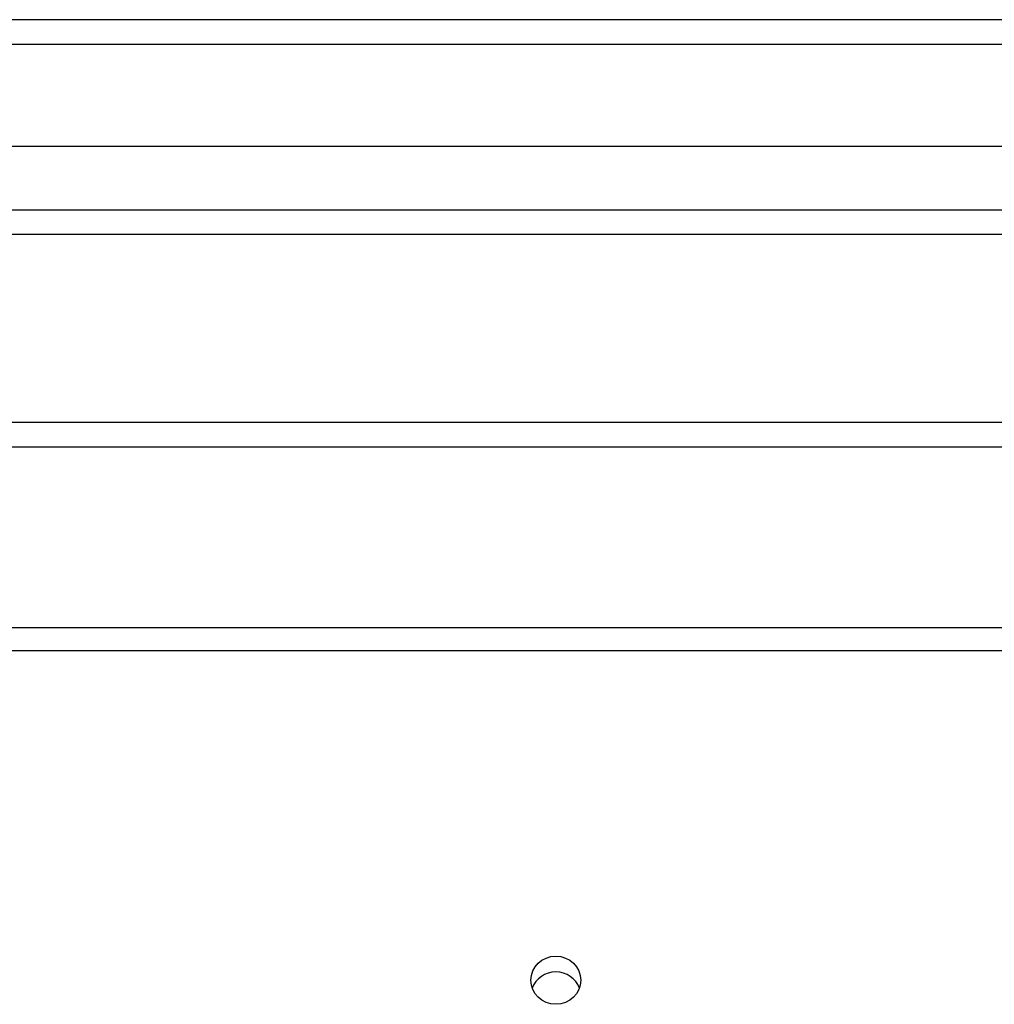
# Model space of a CAD drawing. Header units: inches. Extents: x 64.1 to 160.1, y 39 to 77.3.
# Tile 62 of 65: x 143.9 to 147.8, y 72.2 to 76.1. Entities that reach past the tile are written whole.
import ezdxf

# ---------------------------------------------------------------- set-up
doc = ezdxf.new("R2010")
doc.units = ezdxf.units.IN
doc.header["$MEASUREMENT"] = 0
doc.layers.add('Visible Edges(ANSI)', color=7, linetype='Continuous', lineweight=25)
doc.layers.add('Visible Tangent Edges(ANSI)', color=7, linetype='Continuous', lineweight=25)

msp = doc.modelspace()

# ---------------------------------------------------------------- linework, layer by layer
at = {"layer": 'Visible Edges(ANSI)'}
for p, q in [((159.9728, 76.1347), (112.1708, 76.1347)), ((159.3631, 75.6229), (112.7804, 75.6229)), ((159.1746, 75.2685), (112.9689, 75.2685)), ((150.4468, 74.5097), (127.6968, 74.5097)), ((112.9379, 73.6832), (155.0718, 73.6832))]:
    msp.add_line(p, q, dxfattribs=at)
msp.add_ellipse((146.0718, 72.2604), major_axis=(-0.1005, 0), ratio=0.966998, dxfattribs=at)
msp.add_ellipse((146.0718, 72.1967), major_axis=(0.1005, 0), ratio=0.966998, start_param=0.333879, end_param=2.807714, dxfattribs=at)
at = {"layer": 'Visible Tangent Edges(ANSI)'}
for p, q in [((112.1708, 76.0357), (159.9728, 76.0357)), ((112.8389, 75.3675), (159.3046, 75.3675)), ((150.4468, 74.4107), (127.6968, 74.4107)), ((112.9379, 73.59), (155.0718, 73.59))]:
    msp.add_line(p, q, dxfattribs=at)

doc.saveas('drawing.dxf')
